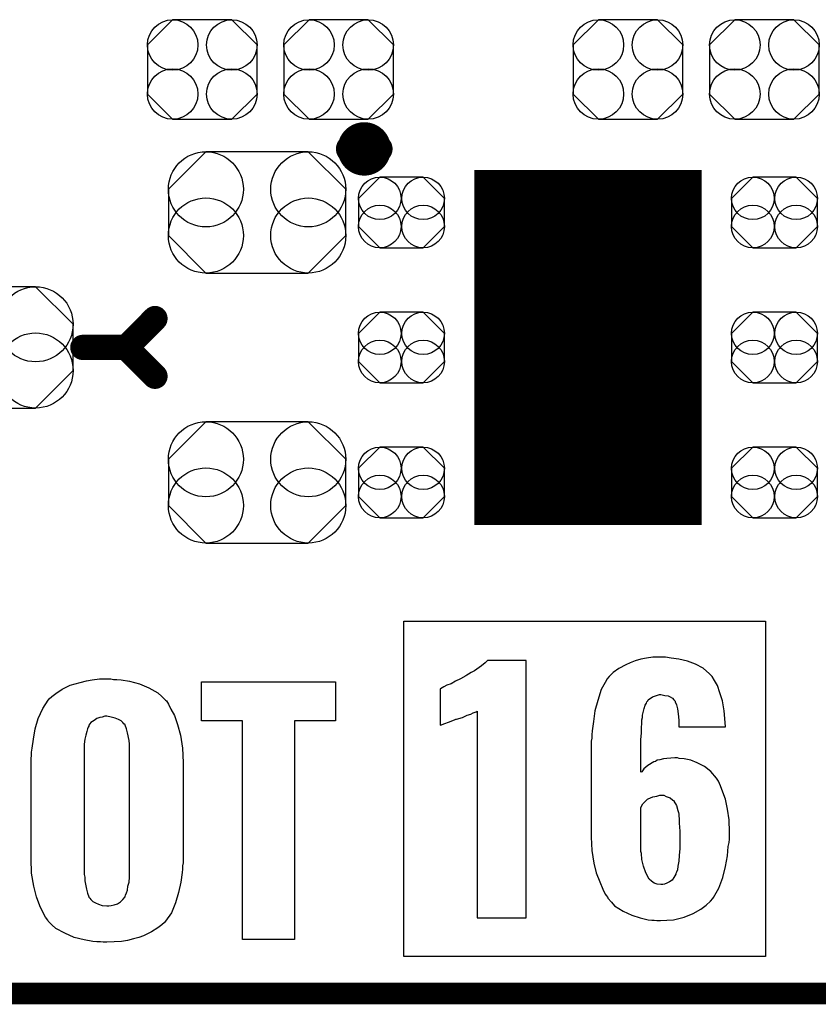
# Model space of a CAD drawing. Extents: x -0.07 to 0.95, y -0.15 to 2.1.
# Tile 2 of 17: x 0.34 to 0.57, y -0.15 to 0.12. Entities that reach past the tile are written whole.
import ezdxf

# ---------------------------------------------------------------- set-up
doc = ezdxf.new("R2010")
doc.units = 0
doc.layers.get('0').update_dxf_attribs({"linetype": 'CONTINUOUS'})
for name, color, linetype in [('gko', 6, 'CONTINUOUS'), ('gto', 2, 'CONTINUOUS'), ('gts', 1, 'CONTINUOUS')]:
    doc.layers.add(name, color=color, linetype=linetype)

# ---------------------------------------------------------------- blocks, each defined once
blk = doc.blocks.new('D84')
at = {"const_width": 0.00395}
blk.add_lwpolyline([(-0.001975, 0, 1), (0.001975, 0, 1)], format="xyb", close=True, dxfattribs=at)
blk = doc.blocks.new('D37')
at = {"const_width": 0.0035}
blk.add_lwpolyline([(-0.00175, 0, 1), (0.00175, 0, 1)], format="xyb", close=True, dxfattribs=at)
blk = doc.blocks.new('D78')
at = {"const_width": 0.0984}
blk.add_lwpolyline([(-0.0315, 0), (0.0315, 0)], dxfattribs=at)
blk = doc.blocks.new('D87')
blk.add_lwpolyline([(-0.0152, 0.0068), (-0.0152, -0.0068), (-0.0082, -0.0138), (0.0082, -0.0138), (0.0152, -0.0068), (0.0152, 0.0068), (0.0082, 0.0138), (-0.0082, 0.0138)], close=True)
for centre in [(-0.0082, 0.0068), (0.0082, 0.0068), (-0.0082, -0.0068), (0.0082, -0.0068)]:
    blk.add_circle(centre, 0.007)
blk = doc.blocks.new('D91')
blk.add_lwpolyline([(-0.006, -0.0098), (0.006, -0.0098), (0.0119, -0.0039), (0.0119, 0.0039), (0.006, 0.0098), (-0.006, 0.0098), (-0.0119, 0.0039), (-0.0119, -0.0039)], close=True)
for centre in [(-0.006, 0.0039), (0.006, 0.0039), (-0.006, -0.0039), (0.006, -0.0039)]:
    blk.add_circle(centre, 0.0059)
blk = doc.blocks.new('D92')
blk.add_lwpolyline([(-0.0142, -0.0168), (0.0142, -0.0168), (0.0246, -0.0064), (0.0246, 0.0064), (0.0142, 0.0168), (-0.0142, 0.0168), (-0.0246, 0.0064), (-0.0246, -0.0064)], close=True)
for centre in [(-0.0142, 0.0064), (0.0142, 0.0064), (-0.0142, -0.0064), (0.0142, -0.0064)]:
    blk.add_circle(centre, 0.0104)

msp = doc.modelspace()

# ---------------------------------------------------------------- linework, layer by layer
at = {"layer": 'gko', "color": 6, "const_width": 0.006}
msp.add_lwpolyline([(-0.05, -0.15), (0.85, -0.15)], dxfattribs=at)
at = {"layer": 'gto', "color": 2, "const_width": 0.007}
for points in [[(0.4439, 0.084, 1), (0.4361, 0.084)], [(0.4361, 0.084, 1), (0.4439, 0.084)]]:
    msp.add_lwpolyline(points, format="xyb", dxfattribs=at)
for points in [[(0.4361, 0.084), (0.4361, 0.084)], [(0.4439, 0.084), (0.4439, 0.084)], [(0.4439, 0.084), (0.4439, 0.084)], [(0.374, 0.029), (0.382, 0.037)], [(0.362, 0.029), (0.374, 0.029)], [(0.374, 0.029), (0.382, 0.021)]]:
    msp.add_lwpolyline(points, dxfattribs=at)
at = {"layer": 'gto', "color": 2}
for points in [[(0.5512, -0.1398), (0.451, -0.1398), (0.451, -0.0468), (0.5512, -0.0468), (0.5512, -0.1398)], [(0.5235, -0.0568), (0.52, -0.0568), (0.5182, -0.0571), (0.5167, -0.0574), (0.5151, -0.0578), (0.5137, -0.0584), (0.5125, -0.0589), (0.5106, -0.06), (0.509, -0.0611), (0.5079, -0.0622), (0.5072, -0.0629), (0.5071, -0.0631), (0.5071, -0.0632), (0.5057, -0.0658), (0.5047, -0.0688), (0.5039, -0.0717), (0.5035, -0.0746), (0.5032, -0.0772), (0.5031, -0.0783), (0.5031, -0.0793), (0.5029, -0.0801), (0.5029, -0.0807), (0.5029, -0.0811), (0.5029, -0.0813), (0.5029, -0.1067), (0.5031, -0.1104), (0.5036, -0.1139), (0.5043, -0.1166), (0.5053, -0.1191), (0.5061, -0.1211), (0.5068, -0.1225), (0.5071, -0.1229), (0.5074, -0.1233), (0.5075, -0.1234), (0.5075, -0.1236), (0.5085, -0.1247), (0.5094, -0.1257), (0.5118, -0.1272), (0.5142, -0.1283), (0.5165, -0.129), (0.5187, -0.1296), (0.5197, -0.1297), (0.5204, -0.1297), (0.5211, -0.1298), (0.5221, -0.1298), (0.5239, -0.1297), (0.5257, -0.1296), (0.5287, -0.1289), (0.5312, -0.1278), (0.5333, -0.1266), (0.5348, -0.1255), (0.536, -0.1244), (0.5366, -0.1237), (0.5368, -0.1234), (0.5383, -0.1208), (0.5394, -0.1179), (0.5401, -0.1148), (0.5407, -0.1119), (0.5409, -0.1093), (0.5411, -0.1082), (0.5412, -0.1072), (0.5412, -0.1064), (0.5412, -0.1058), (0.5412, -0.1054), (0.5412, -0.1053), (0.5411, -0.1019), (0.5407, -0.0989), (0.5401, -0.0962), (0.5394, -0.0942), (0.5387, -0.0925), (0.5382, -0.0912), (0.5378, -0.0906), (0.5376, -0.0903), (0.5361, -0.0885), (0.5343, -0.0871), (0.5323, -0.0861), (0.5305, -0.0854), (0.5287, -0.085), (0.5273, -0.0849), (0.5268, -0.0847), (0.5261, -0.0847), (0.5239, -0.0849), (0.5229, -0.085), (0.5219, -0.0853), (0.5212, -0.0854), (0.5207, -0.0857), (0.5204, -0.0858), (0.5203, -0.0858), (0.5186, -0.0868), (0.5175, -0.0878), (0.5169, -0.0886), (0.5167, -0.0887), (0.5167, -0.0817), (0.5167, -0.0796), (0.5168, -0.0779), (0.5168, -0.0764), (0.5169, -0.0751), (0.5169, -0.0742), (0.5171, -0.0735), (0.5171, -0.0731), (0.5171, -0.0729), (0.5174, -0.0718), (0.5176, -0.071), (0.5179, -0.0701), (0.5182, -0.0696), (0.5183, -0.0692), (0.5186, -0.0689), (0.5187, -0.0686), (0.5199, -0.0678), (0.521, -0.0674), (0.5218, -0.0672), (0.5222, -0.0672), (0.5233, -0.0674), (0.5242, -0.0675), (0.5248, -0.0678), (0.5254, -0.0682), (0.5258, -0.0686), (0.5261, -0.0689), (0.5262, -0.069), (0.5262, -0.0692), (0.5265, -0.07), (0.5268, -0.0711), (0.5271, -0.0733), (0.5272, -0.0745), (0.5272, -0.0753), (0.5272, -0.0758), (0.5272, -0.0761), (0.5401, -0.0761), (0.54, -0.0749), (0.5398, -0.0717), (0.5393, -0.0689), (0.5386, -0.0667), (0.5379, -0.0647), (0.5371, -0.0633), (0.5364, -0.0622), (0.5358, -0.0615), (0.5357, -0.0614), (0.5339, -0.0599), (0.5318, -0.0588), (0.5296, -0.0579), (0.5272, -0.0574), (0.5251, -0.0571), (0.5235, -0.0568)], [(0.4849, -0.0577), (0.4742, -0.0577), (0.4735, -0.0584), (0.4725, -0.0592), (0.4706, -0.0606), (0.4696, -0.0611), (0.4689, -0.0615), (0.4684, -0.0618), (0.4682, -0.062), (0.4667, -0.0628), (0.4653, -0.0635), (0.4641, -0.0642), (0.4629, -0.0646), (0.4621, -0.065), (0.4616, -0.0653), (0.4611, -0.0656), (0.461, -0.0656), (0.461, -0.0757), (0.4614, -0.0756), (0.4621, -0.0753), (0.4636, -0.0747), (0.4643, -0.0745), (0.465, -0.0742), (0.4654, -0.074), (0.4656, -0.074), (0.4672, -0.0735), (0.4685, -0.0729), (0.4695, -0.0726), (0.4702, -0.0722), (0.4707, -0.0721), (0.471, -0.072), (0.4713, -0.0718), (0.4713, -0.129), (0.4849, -0.129), (0.4849, -0.0577)], [(0.3705, -0.063), (0.3714, -0.063), (0.3726, -0.0631), (0.3749, -0.0635), (0.3777, -0.0642), (0.3803, -0.0653), (0.3828, -0.0667), (0.3839, -0.0677), (0.3849, -0.0687), (0.3852, -0.0689), (0.3857, -0.0698), (0.3864, -0.0712), (0.3874, -0.073), (0.3882, -0.0755), (0.3891, -0.0784), (0.3896, -0.082), (0.3898, -0.086), (0.3898, -0.1127), (0.3898, -0.1128), (0.3898, -0.1132), (0.3898, -0.1138), (0.3896, -0.1146), (0.3896, -0.1156), (0.3895, -0.1165), (0.3892, -0.1192), (0.3885, -0.122), (0.3877, -0.1249), (0.3866, -0.1277), (0.3849, -0.13), (0.3846, -0.1303), (0.3839, -0.131), (0.3828, -0.1318), (0.381, -0.1329), (0.3788, -0.134), (0.3775, -0.1345), (0.376, -0.1349), (0.3744, -0.1353), (0.3727, -0.1356), (0.3707, -0.1357), (0.3687, -0.1358), (0.3676, -0.1358), (0.3669, -0.1357), (0.3659, -0.1357), (0.3648, -0.1356), (0.3624, -0.1351), (0.3596, -0.1345), (0.357, -0.1333), (0.3545, -0.132), (0.3534, -0.131), (0.3524, -0.13), (0.3523, -0.1297), (0.3517, -0.1289), (0.3509, -0.1275), (0.3501, -0.1257), (0.3492, -0.1232), (0.3484, -0.1203), (0.3478, -0.1167), (0.3477, -0.1127), (0.3477, -0.086), (0.3477, -0.0859), (0.3477, -0.0855), (0.3477, -0.0849), (0.3478, -0.0841), (0.3478, -0.0831), (0.348, -0.082), (0.3483, -0.0795), (0.3488, -0.0767), (0.3496, -0.0738), (0.3509, -0.071), (0.3524, -0.0687), (0.3527, -0.0684), (0.3534, -0.0677), (0.3545, -0.0669), (0.3563, -0.0657), (0.3585, -0.0646), (0.3599, -0.0642), (0.3613, -0.0638), (0.363, -0.0634), (0.3646, -0.0631), (0.3666, -0.0628), (0.3698, -0.0628), (0.3705, -0.063)], [(0.432, -0.0745), (0.4207, -0.0745), (0.4207, -0.135), (0.4063, -0.135), (0.4063, -0.0745), (0.3949, -0.0745), (0.3949, -0.0637), (0.432, -0.0637), (0.432, -0.0745)], [(0.3687, -0.0732), (0.3681, -0.0732), (0.3674, -0.0734), (0.3667, -0.0735), (0.3659, -0.0738), (0.3651, -0.0744), (0.3642, -0.0749), (0.3637, -0.0757), (0.3637, -0.0759), (0.3635, -0.0762), (0.3633, -0.0767), (0.3631, -0.0774), (0.3628, -0.0784), (0.3626, -0.0795), (0.3624, -0.0809), (0.3624, -0.0824), (0.3624, -0.1163), (0.3624, -0.1164), (0.3624, -0.117), (0.3626, -0.1178), (0.3626, -0.1188), (0.363, -0.1211), (0.3633, -0.1222), (0.3637, -0.1232), (0.3637, -0.1233), (0.3639, -0.1236), (0.3642, -0.124), (0.3648, -0.1245), (0.3655, -0.1249), (0.3663, -0.1253), (0.3674, -0.1256), (0.3687, -0.1257), (0.3692, -0.1257), (0.3699, -0.1256), (0.3707, -0.1254), (0.3716, -0.1252), (0.3724, -0.1246), (0.3731, -0.124), (0.3737, -0.1232), (0.3737, -0.1231), (0.3738, -0.1228), (0.3741, -0.1221), (0.3744, -0.1214), (0.3745, -0.1203), (0.3748, -0.1192), (0.3749, -0.1178), (0.3749, -0.1163), (0.3749, -0.0824), (0.3749, -0.0823), (0.3749, -0.0817), (0.3749, -0.0809), (0.3748, -0.0799), (0.3744, -0.0778), (0.3741, -0.0767), (0.3737, -0.0757), (0.3737, -0.0756), (0.3734, -0.0753), (0.3731, -0.0749), (0.3726, -0.0745), (0.3719, -0.0741), (0.371, -0.0737), (0.3699, -0.0734), (0.3687, -0.0732)], [(0.5237, -0.0954), (0.5248, -0.0958), (0.5255, -0.0964), (0.5258, -0.0965), (0.5258, -0.0967), (0.5265, -0.0979), (0.5269, -0.0993), (0.5271, -0.0999), (0.5272, -0.1003), (0.5272, -0.1005), (0.5272, -0.1007), (0.5273, -0.1017), (0.5273, -0.1028), (0.5275, -0.105), (0.5275, -0.1061), (0.5275, -0.1069), (0.5275, -0.1075), (0.5275, -0.1076), (0.5275, -0.1098), (0.5273, -0.1118), (0.5272, -0.1133), (0.5269, -0.1147), (0.5268, -0.1157), (0.5265, -0.1164), (0.5264, -0.1168), (0.5264, -0.1169), (0.5258, -0.1179), (0.5253, -0.1186), (0.5246, -0.1191), (0.5239, -0.1194), (0.5232, -0.1197), (0.5228, -0.1198), (0.5222, -0.1198), (0.5212, -0.1197), (0.5204, -0.1194), (0.5196, -0.1189), (0.519, -0.1183), (0.518, -0.1166), (0.5174, -0.1147), (0.5169, -0.1129), (0.5168, -0.1112), (0.5167, -0.1107), (0.5167, -0.1101), (0.5167, -0.1098), (0.5167, -0.1097), (0.5167, -0.0985), (0.5172, -0.0975), (0.5179, -0.0968), (0.5185, -0.0962), (0.5187, -0.0961), (0.52, -0.0955), (0.5211, -0.0953), (0.5219, -0.0951), (0.523, -0.0951), (0.5237, -0.0954)]]:
    msp.add_lwpolyline(points, dxfattribs=at)

# ---------------------------------------------------------------- block references
at = {"layer": 'gto'}
for name, p in [('D84', (0.4361, 0.084)), ('D84', (0.4361, 0.084)), ('D84', (0.4439, 0.084)), ('D84', (0.4439, 0.084)), ('D84', (0.4439, 0.084)), ('D84', (0.4439, 0.084)), ('D37', (0.382, 0.037)), ('D37', (0.362, 0.029)), ('D37', (0.374, 0.029)), ('D37', (0.374, 0.029)), ('D37', (0.374, 0.029)), ('D37', (0.382, 0.021))]:
    msp.add_blockref(name, p, dxfattribs=at)
at = {"layer": 'gts'}
for name, p in [('D87', (0.3951, 0.106)), ('D87', (0.4329, 0.106)), ('D87', (0.5131, 0.106)), ('D87', (0.5509, 0.106)), ('D92', (0.4103, 0.0664)), ('D78', (0.502, 0.029)), ('D91', (0.4503, 0.0664)), ('D91', (0.5537, 0.0664)), ('D92', (0.3347, 0.029)), ('D91', (0.4503, 0.029)), ('D91', (0.5537, 0.029)), ('D92', (0.4103, -0.0084)), ('D91', (0.4503, -0.0084)), ('D91', (0.5537, -0.0084))]:
    msp.add_blockref(name, p, dxfattribs=at)

doc.saveas('drawing.dxf')
